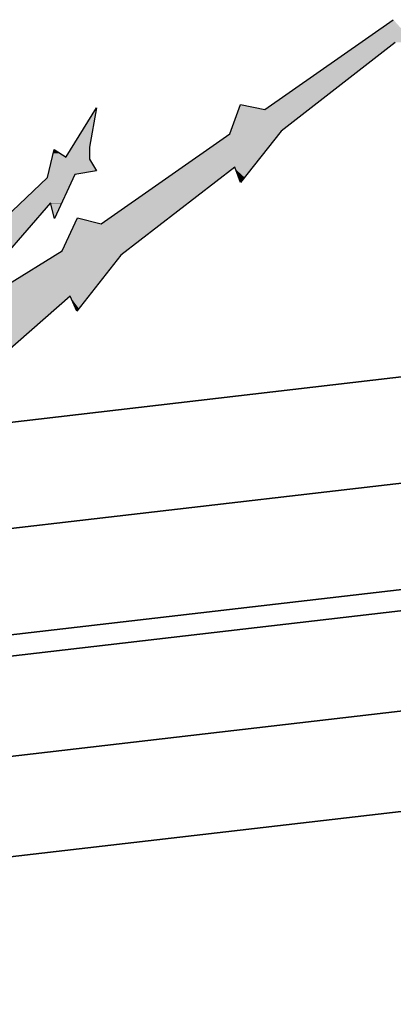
# Model space of a CAD drawing. Header units: millimetres. Extents: x 0 to 16721, y 217 to 10981.
# Tile 10 of 256: x 2709 to 2832, y 5423 to 5749. Entities that reach past the tile are written whole.
import ezdxf

# ---------------------------------------------------------------- set-up
doc = ezdxf.new("R2010")
doc.units = ezdxf.units.MM
doc.layers.add('PDF_PSS & TL', color=7, linetype='Continuous', true_color=0x7fffdf)

msp = doc.modelspace()

# ---------------------------------------------------------------- linework, layer by layer
at = {"layer": 'PDF_PSS & TL', "color": 7, "lineweight": 25}
for points in [[(2789.7, 5719.37), (2832.2, 5749.13)], [(2832.85, 5741.59), (2795.03, 5712.22)], [(2723.94, 5703.65), (2733.95, 5719.89)], [(2733.95, 5719.89), (2731.61, 5706.89), (2731.61, 5702.87)], [(2735.51, 5681.55), (2778.13, 5711.31), (2781.64, 5721.06)], [(2781.64, 5721.06), (2789.7, 5719.37)], [(2795.03, 5712.22), (2781.65, 5695.2)], [(2717.7, 5696.89), (2719.91, 5706.11)], [(2719.91, 5706.11), (2723.94, 5703.64)], [(2731.61, 5702.87), (2733.95, 5699.1)], [(2733.95, 5699.1), (2726.8, 5697.8)], [(2779.7, 5700.27), (2742.01, 5671.16)], [(2781.64, 5695.2), (2779.7, 5700.27)], [(2698.99, 5679.08), (2717.7, 5696.89)], [(2726.8, 5697.8), (2720.04, 5683.24)], [(2720.04, 5683.24), (2718.74, 5688.44), (2703.02, 5670.38)], [(2722.64, 5672.58), (2727.71, 5683.5)], [(2727.71, 5683.5), (2735.51, 5681.55)], [(2684.7, 5649.19), (2722.64, 5672.58)], [(2742.01, 5671.16), (2727.45, 5652.57)], [(2725.24, 5657.51), (2650, 5591.49)], [(2727.45, 5652.57), (2725.24, 5657.51)]]:
    msp.add_lwpolyline(points, dxfattribs=at)
at = {"layer": 'PDF_PSS & TL', "color": 4, "lineweight": 25}
for points in [[(3794.45, 5739.64), (3375.48, 5692.47), (3038.25, 5654.52), (2676.85, 5612.42), (2262.29, 5567.06), (1413.05, 5682.2), (2262.29, 5567.06), (2676.85, 5612.42), (3038.25, 5654.52), (3375.48, 5692.47), (3794.45, 5739.64)], [(3798.34, 5704.81), (3379.5, 5657.77), (3042.27, 5619.69), (2680.74, 5577.72), (2261.77, 5531.71), (1337.02, 5657.25), (2261.77, 5531.71), (2680.74, 5577.72), (3042.27, 5619.69), (3379.5, 5657.77), (3798.34, 5704.81)], [(3802.23, 5670.11), (3383.39, 5622.94), (3046.29, 5584.86), (2684.63, 5542.89), (2261.37, 5496.5), (1134.93, 5649.32), (2261.37, 5496.5), (2684.63, 5542.89), (3046.29, 5584.86), (3383.39, 5622.94), (3802.23, 5670.11)]]:
    msp.add_lwpolyline(points, dxfattribs=at)
at = {"layer": 'PDF_PSS & TL', "color": 2, "lineweight": 25}
for points in [[(3803.01, 5663.1), (3384.17, 5616.05), (3047.07, 5577.98), (2685.54, 5536), (2261.24, 5489.48), (1016.02, 5658.42), (2261.24, 5489.48), (2685.54, 5536), (3047.07, 5577.98), (3384.17, 5616.05), (3803.01, 5663.1)], [(3806.65, 5630.35), (3387.81, 5583.17), (3050.84, 5545.23), (2689.17, 5503.12), (2260.85, 5456.21), (971.83, 5631.13), (2260.85, 5456.21), (2689.17, 5503.12), (3050.84, 5545.23), (3387.81, 5583.17), (3806.65, 5630.35)], [(3810.41, 5597.47), (3391.57, 5550.43), (3054.6, 5512.35), (2692.94, 5470.37), (2260.45, 5422.94), (927.65, 5603.71), (2260.45, 5422.94), (2692.94, 5470.37), (3054.6, 5512.35), (3391.57, 5550.43), (3810.41, 5597.47)]]:
    msp.add_lwpolyline(points, dxfattribs=at)
at = {"layer": 'PDF_PSS & TL', "transparency": 33554559}
for points in [[(2832.2, 5749.13), (2838.96, 5741.59), (2821.41, 5741.59)], [(2821.41, 5741.59), (2824.53, 5735.1), (2812.19, 5735.1)], [(2832.85, 5741.59), (2821.41, 5741.59), (2824.53, 5735.1)], [(2812.19, 5735.1), (2804.26, 5719.37), (2789.7, 5719.37)], [(2824.53, 5735.1), (2812.19, 5735.1), (2804.26, 5719.37)], [(2733.56, 5719.37), (2731.61, 5706.89), (2726.02, 5706.89)], [(2733.82, 5719.37), (2733.56, 5719.37), (2731.61, 5706.89)], [(2733.95, 5719.89), (2733.82, 5719.37), (2733.56, 5719.37)], [(2781.13, 5719.37), (2795.03, 5712.22), (2778.53, 5712.22)], [(2781.25, 5719.89), (2789.7, 5719.37), (2781.12, 5719.37)], [(2804.26, 5719.37), (2781.13, 5719.37), (2795.03, 5712.22)], [(2781.64, 5721.06), (2786.97, 5719.89), (2781.25, 5719.89)], [(2786.97, 5719.89), (2781.25, 5719.89), (2789.7, 5719.37)], [(2778.53, 5712.22), (2794.25, 5711.31), (2778.14, 5711.31)], [(2795.03, 5712.22), (2778.53, 5712.22), (2794.25, 5711.31)], [(2778.14, 5711.31), (2785.67, 5700.27), (2762.54, 5700.27)], [(2794.25, 5711.31), (2778.14, 5711.31), (2785.67, 5700.27)], [(2719.91, 5706.11), (2721.99, 5704.81), (2719.65, 5704.81)], [(2726.02, 5706.89), (2731.61, 5703.65), (2723.94, 5703.65)], [(2731.61, 5706.89), (2726.02, 5706.89), (2731.61, 5703.65)], [(2719.13, 5702.87), (2733.95, 5699.1), (2718.23, 5699.1)], [(2719.39, 5703.65), (2731.61, 5702.87), (2719.13, 5702.87)], [(2731.61, 5702.87), (2719.13, 5702.87), (2733.95, 5699.1)], [(2719.65, 5704.81), (2723.94, 5703.65), (2719.39, 5703.65)], [(2731.61, 5703.65), (2719.39, 5703.65), (2731.61, 5702.87)], [(2721.99, 5704.81), (2719.65, 5704.81), (2723.94, 5703.65)], [(2718.23, 5699.1), (2726.8, 5697.8), (2717.97, 5697.8)], [(2733.95, 5699.1), (2718.23, 5699.1), (2726.8, 5697.8)], [(2761.63, 5699.75), (2755.26, 5681.55), (2735.51, 5681.55)], [(2778.92, 5699.75), (2761.63, 5699.75), (2755.26, 5681.55)], [(2762.54, 5700.27), (2778.92, 5699.75), (2761.63, 5699.75)], [(2779.7, 5700.27), (2762.54, 5700.27), (2778.92, 5699.75)], [(2785.67, 5700.27), (2779.7, 5700.27), (2785.15, 5699.75)], [(2779.7, 5700.27), (2785.15, 5699.75), (2779.83, 5699.75)], [(2779.83, 5699.75), (2780.99, 5696.89), (2782.94, 5696.89)], [(2779.83, 5699.75), (2785.15, 5699.75), (2782.94, 5696.89)], [(2717.71, 5696.89), (2722.38, 5688.44), (2708.74, 5688.44)], [(2717.97, 5697.8), (2726.41, 5696.89), (2717.71, 5696.89)], [(2726.41, 5696.89), (2717.71, 5696.89), (2722.38, 5688.44)], [(2726.8, 5697.8), (2717.97, 5697.8), (2726.41, 5696.89)], [(2780.99, 5696.89), (2782.94, 5696.89), (2781.64, 5695.2)], [(2708.74, 5688.31), (2710.56, 5679.08), (2698.99, 5679.08)], [(2718.74, 5688.44), (2708.74, 5688.44), (2718.61, 5688.31)], [(2708.74, 5688.44), (2718.61, 5688.31), (2708.74, 5688.31)], [(2718.61, 5688.31), (2708.74, 5688.31), (2710.56, 5679.08)], [(2722.38, 5688.44), (2718.74, 5688.44), (2722.38, 5688.31)], [(2718.74, 5688.44), (2722.38, 5688.31), (2718.74, 5688.31)], [(2722.38, 5688.31), (2718.74, 5688.31), (2720.17, 5683.5)], [(2718.74, 5688.31), (2720.17, 5683.5), (2719.91, 5683.5)], [(2719.91, 5683.5), (2720.17, 5683.5), (2720.04, 5683.24)], [(2727.45, 5683.24), (2735.51, 5681.55), (2726.67, 5681.55)], [(2727.71, 5683.5), (2728.88, 5683.24), (2727.45, 5683.24)], [(2728.88, 5683.24), (2727.45, 5683.24), (2735.51, 5681.55)], [(2710.56, 5679.08), (2694.18, 5679.08), (2704.45, 5672.07)], [(2726.67, 5681.55), (2743.83, 5672.59), (2722.64, 5672.59)], [(2755.26, 5681.55), (2726.67, 5681.55), (2743.83, 5672.59)], [(2722.64, 5672.58), (2742.01, 5671.16), (2720.43, 5671.16)], [(2743.83, 5672.58), (2722.64, 5672.58), (2742.01, 5671.16)], [(2720.43, 5671.16), (2731.22, 5657.51), (2698.21, 5657.51)], [(2742.01, 5671.16), (2720.43, 5671.16), (2731.22, 5657.51)], [(2697.43, 5656.99), (2715.89, 5649.19), (2684.7, 5649.19)], [(2698.21, 5657.51), (2724.72, 5656.99), (2697.43, 5656.99)], [(2724.72, 5656.99), (2697.43, 5656.99), (2715.89, 5649.19)], [(2725.24, 5657.51), (2698.21, 5657.51), (2724.72, 5656.99)], [(2731.22, 5657.51), (2725.24, 5657.51), (2730.96, 5656.99)], [(2725.24, 5657.51), (2730.96, 5656.99), (2725.5, 5656.99)], [(2725.5, 5656.99), (2727.06, 5653.48), (2728.1, 5653.48)], [(2725.5, 5656.99), (2730.96, 5656.99), (2728.1, 5653.48)], [(2727.06, 5653.48), (2728.1, 5653.48), (2727.45, 5652.57)], [(2666.11, 5649.19), (2712.64, 5646.33), (2664.94, 5646.33)], [(2715.89, 5649.19), (2666.11, 5649.19), (2712.64, 5646.33)], [(2712.64, 5646.33), (2664.94, 5646.33), (2704.45, 5639.19)]]:
    msp.add_solid(points, dxfattribs=at)

doc.saveas('drawing.dxf')
